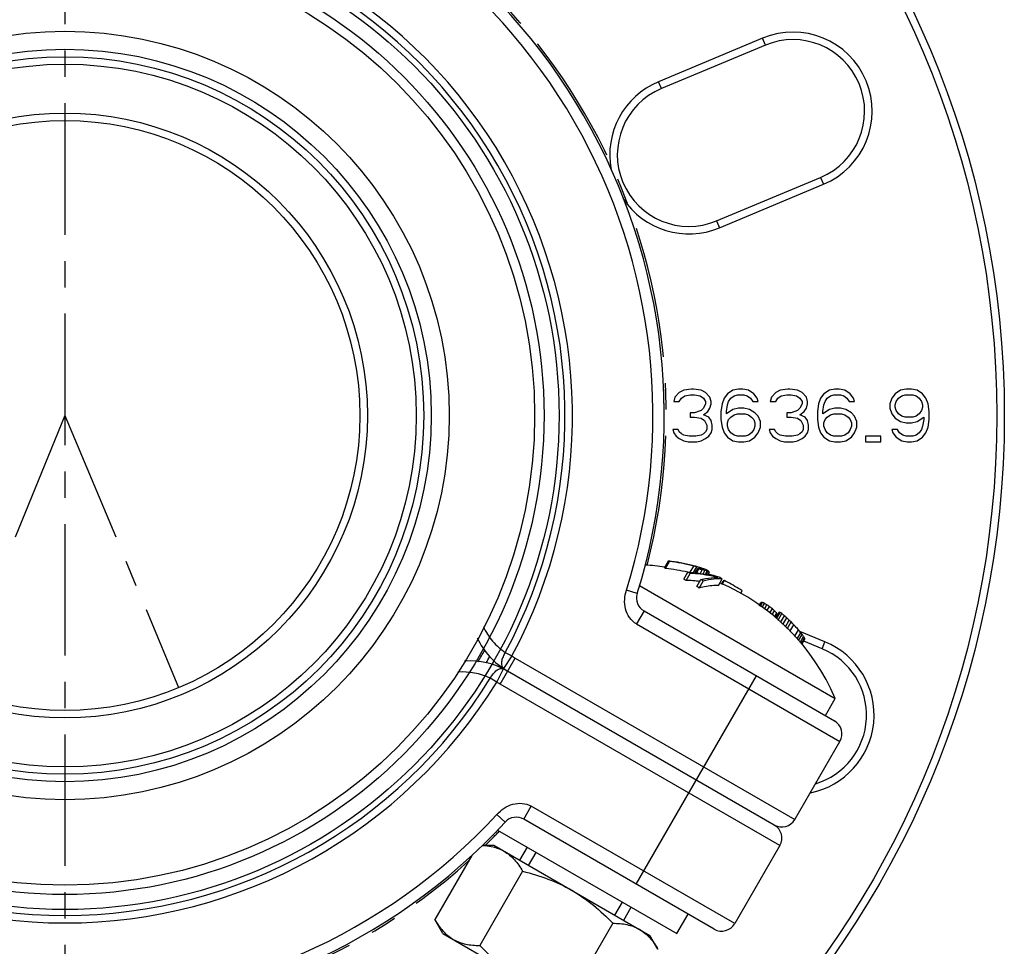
# Model space of a CAD drawing. Header units: millimetres. Extents: x 17 to 597, y 16 to 406.
# Tile 30 of 44: x 250 to 342, y 177 to 264. Entities that reach past the tile are written whole.
import ezdxf

# ---------------------------------------------------------------- set-up
doc = ezdxf.new("R2010")
doc.units = ezdxf.units.MM
doc.header["$LTSCALE"] = 32.67
doc.linetypes.add('CENTER', pattern=[0.6, 0.375, -0.075, 0.075, -0.075])
doc.layers.get('0').update_dxf_attribs({"linetype": 'CONTINUOUS'})
for name, color, linetype in [('02___PRT_ALL_AXES', 7, 'CONTINUOUS'), ('CHAMFERS', 7, 'CONTINUOUS'), ('CURVES', 7, 'CONTINUOUS'), ('DEFAULT_1', 7, 'CENTER'), ('ROUNDS', 7, 'CONTINUOUS'), ('SURFS', 7, 'CONTINUOUS')]:
    doc.layers.add(name, color=color, linetype=linetype)

msp = doc.modelspace()

# ---------------------------------------------------------------- linework, layer by layer
at = {"color": 7, "linetype": 'Continuous'}
for p, q in [((310.506023, 212.444192), (310.883125, 213.09735)), ((310.607332, 212.400284), (310.984192, 213.053025)), ((312.305765, 211.39895), (312.682968, 212.052286)), ((312.527347, 211.287551), (312.904277, 211.940413)), ((312.891012, 212.03795), (313.229719, 212.624607)), ((313.219752, 212.013647), (313.525615, 212.543416)), ((313.374527, 211.997904), (313.609696, 212.405228)), ((313.494161, 211.985736), (313.698839, 212.340249)), ((313.645214, 212.525385), (313.652346, 212.523277)), ((313.715075, 212.380595), (313.766554, 212.469759)), ((313.849904, 211.942047), (314.032956, 212.259103)), ((313.91257, 212.334409), (313.953445, 212.405207)), ((314.040847, 212.257377), (314.032956, 212.259103)), ((314.040835, 212.257342), (314.032956, 212.259103)), ((314.058315, 212.301311), (314.086563, 212.350239)), ((314.107671, 211.904506), (314.279832, 212.202698)), ((314.145744, 212.363961), (314.165913, 212.356607)), ((314.324716, 211.869558), (314.494056, 212.162864)), ((314.393866, 211.857016), (314.569296, 212.160869)), ((314.550266, 211.82865), (314.698568, 212.085517)), ((313.52799, 210.709829), (313.90492, 211.362691)), ((313.735256, 210.573633), (314.112459, 211.226969)), ((314.720178, 211.794842), (314.742983, 211.834341)), ((315.531638, 210.799968), (315.889005, 211.418946)), ((315.804492, 210.942609), (315.978599, 211.244171)), ((315.896171, 210.899106), (316.105893, 211.262354)), ((308.178145, 210.801848), (326.410053, 200.275651)), ((317.613511, 210.084198), (317.746763, 210.314997)), ((319.335108, 208.935444), (319.481289, 209.188638)), ((319.347842, 208.926655), (319.522862, 209.229799)), ((319.436225, 208.865649), (319.643153, 209.224058)), ((319.591769, 208.758287), (319.815932, 209.146548)), ((319.818718, 208.601639), (320.053974, 209.009114)), ((320.041422, 208.44792), (320.277932, 208.857568)), ((320.331286, 208.247846), (320.554379, 208.634253)), ((320.542242, 208.094343), (320.750847, 208.455658)), ((320.761349, 207.8839), (320.959205, 208.226596)), ((320.884112, 207.765992), (321.206241, 208.323937)), ((320.934082, 207.717997), (321.273449, 208.305797)), ((320.851979, 207.796854), (321.036373, 208.116233)), ((321.082543, 207.569155), (321.440298, 208.188804)), ((321.328549, 207.362869), (321.687265, 207.984183)), ((321.534591, 207.177453), (321.894306, 207.800498)), ((321.769725, 206.951751), (322.130802, 207.577155)), ((321.935206, 206.78617), (322.29735, 207.413421)), ((322.19574, 206.513786), (322.559757, 207.144283)), ((322.646589, 206.073205), (322.990029, 206.66806)), ((322.881891, 205.847206), (323.205621, 206.407924)), ((323.001507, 205.692274), (323.325797, 206.25396)), ((323.149348, 205.495552), (323.47147, 206.053485)), ((323.238167, 205.377366), (323.550964, 205.919147)), ((323.297572, 205.298321), (323.590417, 205.805543)), ((325.491308, 198.684337), (326.410053, 200.275651)), ((294.950402, 188.026974), (311.665142, 178.376715)), ((293.569077, 186.614279), (294.597262, 186.614279)), ((294.597262, 186.614279), (309.146489, 178.214279)), ((292.54981, 185.666957), (289.104504, 179.699513)), ((297.296746, 184.189408), (293.304504, 177.274642)), ((311.665142, 178.376715), (312.715142, 180.195368)), ((289.854762, 178.400028), (289.104504, 179.699513)), ((305.696746, 179.339666), (301.704504, 172.4249)), ((289.854762, 178.400028), (304.403989, 170.000028)), ((309.896746, 176.914795), (309.146489, 178.214279))]:
    msp.add_line(p, q, dxfattribs=at)
at = {"color": 2, "linetype": 'Continuous'}
for p, q in [((297.849317, 184.736704), (298.549317, 185.94914)), ((305.894433, 180.091854), (306.594433, 181.30429))]:
    msp.add_line(p, q, dxfattribs=at)
at = {"color": 7, "linetype": 'Continuous'}
msp.add_circle((254.662275, 226.644853), 34.125, dxfattribs=at)
at = {"color": 9, "linetype": 'Continuous'}
for radius in [33.422658, 32.729471]:
    msp.add_circle((254.662275, 226.644853), radius, dxfattribs=at)
at = {"color": 7, "linetype": 'Continuous'}
for centre, radius, start, end in [((308.466286, 194.311565), 18.940614, 75.74908335, 82.66902366), ((309.922137, 210.768796), 2.51906, 65.06387472, 67.57420926), ((308.569194, 194.295472), 18.912377, 76.06237435, 82.66363823), ((307.541875, 192.235007), 20.51, 81.63118136, 86.71924665), ((309.592116, 210.196703), 2.426197, 65.26391969, 67.87163241), ((308.523209, 194.200803), 18.318424, 76.88267061, 83.46720028), ((307.087444, 200.708322), 12.648929, 62.62143419, 63.74471503), ((308.593728, 194.399154), 18.805838, 75.72839775, 76.05883659), ((307.997979, 193.070981), 20.258848, 74.25703412, 75.32908496), ((307.948313, 192.79706), 20.518891, 74.22782018, 75.08460909), ((307.569945, 192.236799), 21.178687, 73.33005486, 73.75479205), ((307.492394, 192.377132), 21.049437, 72.65840941, 73.34419755), ((309.982126, 196.582392), 16.233342, 76.12873492, 77.08741901), ((312.116152, 210.262603), 2.611803, 52.70095696, 55.12108186), ((307.569973, 192.236893), 21.178589, 72.87868592, 73.3099341), ((309.898592, 195.964147), 16.811264, 76.34489144, 76.93515828), ((308.214172, 196.091698), 17.293636, 70.94500099, 71.27265147), ((307.699381, 193.481604), 19.95242, 71.87304365, 72.18154056), ((308.217509, 196.10136), 17.283414, 70.61736782, 70.94499985), ((309.906283, 195.995813), 16.778677, 75.76216704, 76.34488201), ((311.673551, 201.362748), 11.197884, 77.73929685, 78.6676866), ((307.700397, 193.484711), 19.94915, 71.65999466, 71.87304127), ((310.613979, 204.129213), 8.924355, 67.56557567, 68.02531188), ((307.701736, 193.488741), 19.944903, 71.15007484, 71.66000359), ((310.620247, 204.144397), 8.907928, 67.09980219, 67.5655713), ((311.219419, 199.375989), 13.186759, 76.58030307, 77.64552877), ((313.671261, 208.265414), 4.05767, 83.31761375, 84.62247631), ((312.820547, 210.08431), 2.595617, 59.19285247, 60.80714753), ((313.247543, 212.624902), 0.954523, 339.81345082, 340.41169941), ((313.394503, 212.572628), 0.798543, 340.41021199, 341.07795398), ((309.095116, 198.480776), 14.773343, 69.1734059, 69.92562377), ((312.992345, 204.682929), 7.629192, 78.64791441, 80.28438028), ((311.390296, 205.313262), 7.576582, 65.79954525, 67.0251307), ((314.47806, 210.139332), 2.023595, 87.41588341, 89.54708646), ((313.224116, 209.947609), 2.607686, 59.19661065, 60.80338935), ((310.789778, 204.323602), 8.690569, 63.98212091, 64.25420829), ((310.153415, 204.590961), 8.575004, 57.64073709, 58.7637581), ((310.793584, 204.331377), 8.681912, 63.27018252, 63.98218524), ((306.95111, 200.472055), 12.168376, 62.72534075, 63.89312952), ((311.993598, 197.781257), 13.516836, 82.33126321, 87.73693261), ((307.086061, 200.70912), 12.648929, 56.25528497, 57.37856581), ((310.208392, 195.207614), 17.233995, 72.33278309, 74.74479067), ((312.12376, 199.001765), 13.054452, 74.54237127, 75.66474191), ((315.601572, 206.349377), 5.078577, 91.50272216, 92.11442417), ((315.597685, 206.729596), 4.69839, 86.44513429, 91.57692608), ((309.103831, 199.996806), 13.285476, 59.28811914, 60.71188111), ((307.541875, 192.235007), 20.51, 23.08119951, 66.63020267), ((316.467121, 208.278856), 3.005286, 96.90350394, 99.35518502), ((307.311299, 194.134763), 19.253552, 61.87527497, 62.82062427), ((307.308334, 194.129953), 19.259192, 57.18029337, 61.87424156), ((306.949615, 200.472918), 12.168376, 56.10687048, 57.27465925), ((321.860864, 206.826818), 3.352696, 134.21474896, 135.21454712), ((319.456714, 206.580972), 2.649653, 85.96513652, 88.56946212), ((315.930722, 200.717295), 9.28155, 65.2540856, 66.42309369), ((312.642846, 196.447531), 14.584861, 59.46009145, 60.53990855), ((309.588121, 193.301195), 18.87519, 55.50447076, 56.32532076), ((307.37332, 192.599865), 20.756731, 50.57810776, 51.55907997), ((308.109568, 194.746607), 18.647789, 47.32047877, 48.13627541), ((311.234379, 199.590037), 13.006245, 41.60808393, 42.97219597), ((314.662628, 203.741815), 7.730469, 34.46251853, 35.46063399), ((321.00069, 207.42877), 0.918463, 72.72414613, 77.06776566), ((316.977237, 202.001332), 7.629136, 54.19685714, 55.72731451), ((317.708977, 206.868243), 3.553736, 19.65002244, 20.55931026), ((310.741399, 195.024435), 16.963698, 49.81540533, 50.89867425), ((308.358071, 192.751607), 20.241017, 48.02913056, 48.81260706), ((307.534037, 192.357663), 21.087875, 46.19647573, 47.08029383), ((307.801028, 192.834464), 20.55941, 45.16284038, 45.81371761), ((308.273757, 193.478098), 19.770038, 43.72972287, 44.81910972), ((309.400985, 194.822716), 18.027043, 41.07812179, 43.11811337), ((310.936182, 196.4588), 15.796336, 39.03813376, 40.26363688), ((312.092147, 197.609546), 14.174652, 37.57866789, 38.3681544), ((313.595386, 199.030245), 12.118702, 35.4180041, 36.58965151), ((317.721494, 202.560278), 6.727906, 29.95001442, 31.27938056), ((320.836249, 204.912723), 2.895266, 17.96118074, 20.34121757), ((254.662275, 226.644853), 45.5, 329.56070723, 330.42669972)]:
    msp.add_arc(centre, radius, start, end, dxfattribs=at)
at = {"color": 9, "linetype": 'Continuous'}
msp.add_arc((254.662275, 226.644853), 44.8, 329.20717009, 330.78345847, dxfattribs=at)
at = {"color": 7, "linetype": 'Continuous'}
for points, knots in [([(312.682968, 212.052286), (312.910842, 212.04051), (313.810247, 211.972462), (314.703257, 211.81656), (315.355981, 211.649748)], [0, 0, 0, 0, 0.25300203, 1, 1, 1, 1]), ([(315.466358, 211.553911), (315.258766, 211.606079), (314.415348, 211.796255), (313.553643, 211.904071), (312.904277, 211.940413)], [0, 0, 0, 0, 0.247616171, 1, 1, 1, 1]), ([(313.90492, 211.362691), (314.040014, 211.396653), (314.552663, 211.510386), (315.080536, 211.562944), (315.466358, 211.553911)], [0, 0, 0, 0, 0.265215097, 1, 1, 1, 1]), ([(315.414197, 211.424496), (315.309573, 211.420634), (314.871022, 211.390956), (314.43668, 211.309938), (314.112459, 211.226969)], [0, 0, 0, 0, 0.238287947, 1, 1, 1, 1]), ([(315.531638, 210.799968), (315.390407, 210.806807), (314.78466, 210.806945), (314.182084, 210.697305), (313.735256, 210.573633)], [0, 0, 0, 0, 0.233704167, 1, 1, 1, 1]), ([(293.550019, 186.601467), (293.635987, 186.596422), (293.972486, 186.570415), (294.307361, 186.516799), (294.551444, 186.456491)], [0, 0, 0, 0, 0.255128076, 1, 1, 1, 1]), ([(294.551444, 186.456491), (294.64171, 186.434188), (294.994801, 186.335468), (295.334904, 186.188402), (295.571875, 186.051586)], [0, 0, 0, 0, 0.253622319, 1, 1, 1, 1]), ([(295.571875, 186.051586), (295.749985, 185.948754), (296.092462, 185.709635), (296.707802, 185.11227), (297.076984, 184.570048), (297.296746, 184.189408)], [0, 0, 0, 0, 0.240580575, 0.485855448, 1, 1, 1, 1]), ([(297.296746, 184.189408), (298.092872, 183.992418), (299.668031, 183.521298), (301.161887, 182.824191), (301.871875, 182.414279)], [0, 0, 0, 0, 0.500094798, 1, 1, 1, 1]), ([(301.871875, 182.414279), (302.581864, 182.004367), (303.932504, 181.059204), (305.128085, 179.930636), (305.696746, 179.339666)], [0, 0, 0, 0, 0.499905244, 1, 1, 1, 1]), ([(289.104504, 179.699513), (289.324266, 179.318874), (289.693449, 178.776652), (290.308789, 178.179286), (290.651265, 177.940167), (290.829375, 177.837335)], [0, 0, 0, 0, 0.514144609, 0.759419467, 1, 1, 1, 1]), ([(305.696746, 179.339666), (306.136271, 179.339666), (306.79044, 179.291056), (307.615444, 179.056838), (307.993765, 178.879805), (308.171875, 178.776973)], [0, 0, 0, 0, 0.514144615, 0.759419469, 1, 1, 1, 1]), ([(308.171875, 178.776973), (308.349985, 178.674141), (308.692462, 178.435022), (309.307802, 177.837656), (309.676984, 177.295434), (309.896746, 176.914795)], [0, 0, 0, 0, 0.240580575, 0.485855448, 1, 1, 1, 1]), ([(290.829375, 177.837335), (291.007485, 177.734503), (291.385807, 177.55747), (292.21081, 177.323252), (292.86498, 177.274642), (293.304504, 177.274642)], [0, 0, 0, 0, 0.240580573, 0.485855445, 1, 1, 1, 1]), ([(293.304504, 177.274642), (293.873165, 176.683672), (295.068747, 175.555104), (296.419387, 174.60994), (297.129375, 174.200028)], [0, 0, 0, 0, 0.500094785, 1, 1, 1, 1])]:
    msp.add_open_spline(points, degree=3, knots=knots, dxfattribs=at)
msp.add_open_spline([(314.559495, 212.187427), (314.563194, 212.178746), (314.566435, 212.169861), (314.569296, 212.160869)], degree=3, dxfattribs=at)
at = {"layer": '02___PRT_ALL_AXES', "color": 7, "linetype": 'Continuous'}
for radius in [43.75, 35.795455]:
    msp.add_circle((254.662275, 226.644853), radius, dxfattribs=at)
at = {"layer": 'CHAMFERS', "color": 7, "linetype": 'Continuous'}
for p, q in [((297.033651, 185.207629), (297.733651, 186.420065)), ((306.710099, 179.620929), (307.410099, 180.833365))]:
    msp.add_line(p, q, dxfattribs=at)
at = {"layer": 'CURVES', "color": 9, "linetype": 'Continuous'}
for p, q in [((319.634143, 261.791617), (309.946188, 257.742724)), ((319.904069, 261.145753), (319.634143, 261.791617)), ((310.216115, 257.096861), (309.946188, 257.742724)), ((325.051848, 248.828449), (325.321774, 248.182585)), ((315.633819, 244.133692), (325.321774, 248.182585)), ((315.363893, 244.779556), (315.633819, 244.133692)), ((325.456839, 205.555319), (323.1172, 206.515756)), ((325.191011, 204.907758), (325.456839, 205.555319))]:
    msp.add_line(p, q, dxfattribs=at)
at = {"layer": 'CURVES', "color": 7, "linetype": 'Continuous'}
for p, q in [((319.904069, 261.145753), (310.216115, 257.096861)), ((315.363893, 244.779556), (325.051848, 248.828449)), ((310.458107, 229.094853), (310.428851, 229.094853)), ((310.458107, 227.752377), (310.458107, 229.094853)), ((311.887274, 228.782087), (311.478941, 228.365066)), ((312.295607, 228.990598), (311.887274, 228.782087)), ((312.09144, 228.26081), (312.39769, 228.469321)), ((313.01019, 229.094853), (312.295607, 228.990598)), ((312.39769, 228.469321), (312.908107, 228.573576)), ((312.908107, 228.573576), (313.31644, 228.573576)), ((313.214357, 229.094853), (313.01019, 229.094853)), ((313.92894, 228.990598), (313.214357, 229.094853)), ((313.31644, 228.573576), (313.826857, 228.469321)), ((313.826857, 228.469321), (314.133107, 228.26081)), ((314.337274, 228.782087), (313.92894, 228.990598)), ((314.745607, 228.365066), (314.337274, 228.782087)), ((316.378941, 228.677832), (316.072691, 228.26081)), ((316.889357, 228.990598), (316.378941, 228.677832)), ((316.685191, 228.26081), (316.991441, 228.469321)), ((317.399774, 229.094853), (316.889357, 228.990598)), ((316.991441, 228.469321), (317.297691, 228.573576)), ((317.297691, 228.573576), (317.910191, 228.573576)), ((317.808107, 229.094853), (317.399774, 229.094853)), ((318.318524, 228.990598), (317.808107, 229.094853)), ((317.910191, 228.573576), (318.216441, 228.469321)), ((318.216441, 228.469321), (318.522691, 228.26081)), ((318.828941, 228.677832), (318.318524, 228.990598)), ((319.13519, 228.26081), (318.828941, 228.677832)), ((320.870607, 228.782087), (320.462274, 228.365066)), ((321.27894, 228.990598), (320.870607, 228.782087)), ((321.074774, 228.26081), (321.381024, 228.469321)), ((321.993524, 229.094853), (321.27894, 228.990598)), ((321.381024, 228.469321), (321.89144, 228.573576)), ((321.89144, 228.573576), (322.299774, 228.573576)), ((322.19769, 229.094853), (321.993524, 229.094853)), ((322.912274, 228.990598), (322.19769, 229.094853)), ((322.299774, 228.573576), (322.81019, 228.469321)), ((322.81019, 228.469321), (323.11644, 228.26081)), ((323.320607, 228.782087), (322.912274, 228.990598)), ((323.72894, 228.365066), (323.320607, 228.782087)), ((325.362274, 228.677832), (325.056024, 228.26081)), ((325.87269, 228.990598), (325.362274, 228.677832)), ((325.668524, 228.26081), (325.974774, 228.469321)), ((326.383107, 229.094853), (325.87269, 228.990598)), ((325.974774, 228.469321), (326.281024, 228.573576)), ((326.281024, 228.573576), (326.893524, 228.573576)), ((326.79144, 229.094853), (326.383107, 229.094853)), ((327.301857, 228.990598), (326.79144, 229.094853)), ((326.893524, 228.573576), (327.199774, 228.469321)), ((327.199774, 228.469321), (327.506024, 228.26081)), ((327.812274, 228.677832), (327.301857, 228.990598)), ((328.118524, 228.26081), (327.812274, 228.677832)), ((331.997691, 228.677832), (331.691441, 228.26081)), ((332.508107, 228.990598), (331.997691, 228.677832)), ((332.303941, 228.26081), (332.610191, 228.469321)), ((333.018523, 229.094853), (332.508107, 228.990598)), ((332.610191, 228.469321), (332.916441, 228.573576)), ((332.916441, 228.573576), (333.631023, 228.573576)), ((333.528941, 229.094853), (333.018523, 229.094853)), ((334.039357, 228.990598), (333.528941, 229.094853)), ((333.631023, 228.573576), (333.937273, 228.469321)), ((333.937273, 228.469321), (334.243523, 228.26081)), ((334.549773, 228.677832), (334.039357, 228.990598)), ((334.856023, 228.26081), (334.549773, 228.677832)), ((311.478941, 228.365066), (311.376857, 227.948044)), ((311.376857, 227.948044), (311.887274, 227.948044)), ((311.887274, 227.948044), (312.09144, 228.26081)), ((314.133107, 228.26081), (314.337274, 227.948044)), ((314.337274, 227.739534), (314.133107, 227.322512)), ((314.337274, 227.948044), (314.337274, 227.739534)), ((314.847691, 227.948044), (314.745607, 228.365066)), ((314.745607, 227.322512), (314.847691, 227.739534)), ((314.847691, 227.739534), (314.847691, 227.948044)), ((315.868524, 227.739534), (315.766441, 227.009746)), ((316.072691, 228.26081), (315.868524, 227.739534)), ((316.276857, 227.009746), (316.378941, 227.635278)), ((316.378941, 227.635278), (316.481024, 227.948044)), ((316.481024, 227.948044), (316.685191, 228.26081)), ((318.522691, 228.26081), (318.726857, 227.948044)), ((318.726857, 227.948044), (319.237274, 227.948044)), ((319.237274, 227.948044), (319.13519, 228.26081)), ((320.462274, 228.365066), (320.36019, 227.948044)), ((320.36019, 227.948044), (320.870607, 227.948044)), ((320.870607, 227.948044), (321.074774, 228.26081)), ((323.11644, 228.26081), (323.320607, 227.948044)), ((323.320607, 227.739534), (323.11644, 227.322512)), ((323.320607, 227.948044), (323.320607, 227.739534)), ((323.831024, 227.948044), (323.72894, 228.365066)), ((323.72894, 227.322512), (323.831024, 227.739534)), ((323.831024, 227.739534), (323.831024, 227.948044)), ((324.851857, 227.739534), (324.749774, 227.009746)), ((325.056024, 228.26081), (324.851857, 227.739534)), ((325.26019, 227.009746), (325.362274, 227.635278)), ((325.362274, 227.635278), (325.464357, 227.948044)), ((325.464357, 227.948044), (325.668524, 228.26081)), ((327.506024, 228.26081), (327.71019, 227.948044)), ((327.71019, 227.948044), (328.220607, 227.948044)), ((328.220607, 227.948044), (328.118524, 228.26081)), ((331.691441, 228.26081), (331.487273, 227.739534)), ((331.487273, 227.739534), (331.487273, 227.322512)), ((331.997691, 227.635278), (332.099773, 227.948044)), ((331.997691, 227.426768), (331.997691, 227.635278)), ((332.099773, 227.948044), (332.303941, 228.26081)), ((334.243523, 228.26081), (334.447691, 227.948044)), ((334.447691, 227.948044), (334.549773, 227.635278)), ((334.549773, 227.635278), (334.549773, 227.426768)), ((335.060191, 227.739534), (334.856023, 228.26081)), ((335.162273, 227.009746), (335.060191, 227.739534)), ((313.31644, 226.905491), (312.908107, 226.905491)), ((312.908107, 226.905491), (312.908107, 226.48847)), ((313.92894, 227.114002), (313.31644, 226.905491)), ((314.133107, 227.322512), (313.92894, 227.114002)), ((314.133107, 226.696981), (314.541441, 227.009746)), ((314.643524, 226.48847), (314.133107, 226.696981)), ((314.541441, 227.009746), (314.745607, 227.322512)), ((315.766441, 227.009746), (315.766441, 226.279959)), ((316.889357, 227.218257), (316.276857, 226.801236)), ((316.276857, 226.801236), (316.276857, 227.009746)), ((316.685191, 226.48847), (316.991441, 226.696981)), ((317.399774, 227.322512), (316.889357, 227.218257)), ((316.991441, 226.696981), (317.297691, 226.801236)), ((317.297691, 226.801236), (318.012274, 226.801236)), ((317.910191, 227.322512), (317.399774, 227.322512)), ((318.420607, 227.218257), (317.910191, 227.322512)), ((318.012274, 226.801236), (318.318524, 226.696981)), ((318.318524, 226.696981), (318.624774, 226.48847)), ((318.931024, 226.905491), (318.420607, 227.218257)), ((319.237274, 226.592725), (318.931024, 226.905491)), ((319.44144, 226.071449), (319.237274, 226.592725)), ((322.299774, 226.905491), (321.89144, 226.905491)), ((321.89144, 226.905491), (321.89144, 226.48847)), ((322.912274, 227.114002), (322.299774, 226.905491)), ((323.11644, 227.322512), (322.912274, 227.114002)), ((323.11644, 226.696981), (323.524774, 227.009746)), ((323.626857, 226.48847), (323.11644, 226.696981)), ((323.524774, 227.009746), (323.72894, 227.322512)), ((324.749774, 227.009746), (324.749774, 226.279959)), ((325.87269, 227.218257), (325.26019, 226.801236)), ((325.26019, 226.801236), (325.26019, 227.009746)), ((325.668524, 226.48847), (325.974774, 226.696981)), ((326.383107, 227.322512), (325.87269, 227.218257)), ((325.974774, 226.696981), (326.281024, 226.801236)), ((326.281024, 226.801236), (326.995607, 226.801236)), ((326.893524, 227.322512), (326.383107, 227.322512)), ((327.40394, 227.218257), (326.893524, 227.322512)), ((326.995607, 226.801236), (327.301857, 226.696981)), ((327.301857, 226.696981), (327.608107, 226.48847)), ((327.914357, 226.905491), (327.40394, 227.218257)), ((328.220607, 226.592725), (327.914357, 226.905491)), ((328.424774, 226.071449), (328.220607, 226.592725)), ((331.487273, 227.322512), (331.691441, 226.801236)), ((331.691441, 226.801236), (331.997691, 226.384215)), ((332.099773, 227.114002), (331.997691, 227.426768)), ((332.303941, 226.801236), (332.099773, 227.114002)), ((332.610191, 226.592725), (332.303941, 226.801236)), ((332.916441, 226.48847), (332.610191, 226.592725)), ((333.937273, 226.592725), (333.631023, 226.48847)), ((334.243523, 226.801236), (333.937273, 226.592725)), ((334.447691, 227.114002), (334.243523, 226.801236)), ((334.549773, 227.426768), (334.447691, 227.114002)), ((335.162273, 226.279959), (335.162273, 227.009746)), ((312.908107, 226.48847), (313.31644, 226.48847)), ((313.31644, 226.48847), (313.92894, 226.384215)), ((313.92894, 226.384215), (314.235191, 226.175704)), ((314.235191, 226.175704), (314.439357, 225.758683)), ((314.439357, 225.758683), (314.439357, 225.341661)), ((314.847691, 226.175704), (314.643524, 226.48847)), ((314.949774, 225.758683), (314.847691, 226.175704)), ((314.949774, 225.341661), (314.949774, 225.758683)), ((315.766441, 226.279959), (315.868524, 225.550172)), ((316.378941, 225.967193), (316.481024, 226.279959)), ((316.378941, 225.654427), (316.378941, 225.967193)), ((316.481024, 225.341661), (316.378941, 225.654427)), ((316.481024, 226.279959), (316.685191, 226.48847)), ((318.624774, 226.48847), (318.828941, 226.279959)), ((318.828941, 226.279959), (318.931024, 225.967193)), ((318.931024, 225.654427), (318.828941, 225.341661)), ((318.931024, 225.967193), (318.931024, 225.654427)), ((319.44144, 225.550172), (319.44144, 226.071449)), ((321.89144, 226.48847), (322.299774, 226.48847)), ((322.299774, 226.48847), (322.912274, 226.384215)), ((322.912274, 226.384215), (323.218524, 226.175704)), ((323.218524, 226.175704), (323.42269, 225.758683)), ((323.42269, 225.758683), (323.42269, 225.341661)), ((323.831024, 226.175704), (323.626857, 226.48847)), ((323.933107, 225.758683), (323.831024, 226.175704)), ((323.933107, 225.341661), (323.933107, 225.758683)), ((324.749774, 226.279959), (324.851857, 225.550172)), ((325.362274, 225.967193), (325.464357, 226.279959)), ((325.362274, 225.654427), (325.362274, 225.967193)), ((325.464357, 225.341661), (325.362274, 225.654427)), ((325.464357, 226.279959), (325.668524, 226.48847)), ((327.608107, 226.48847), (327.812274, 226.279959)), ((327.812274, 226.279959), (327.914357, 225.967193)), ((327.914357, 225.654427), (327.812274, 225.341661)), ((327.914357, 225.967193), (327.914357, 225.654427)), ((328.424774, 225.550172), (328.424774, 226.071449)), ((331.997691, 226.384215), (332.508107, 226.071449)), ((332.508107, 226.071449), (333.018523, 225.967193)), ((333.631023, 226.48847), (332.916441, 226.48847)), ((333.018523, 225.967193), (333.528941, 225.967193)), ((333.528941, 225.967193), (334.039357, 226.071449)), ((334.039357, 226.071449), (334.651857, 226.48847)), ((334.549773, 225.654427), (334.447691, 225.341661)), ((334.651857, 226.279959), (334.549773, 225.654427)), ((334.651857, 226.48847), (334.651857, 226.279959)), ((335.060191, 225.550172), (335.162273, 226.279959)), ((310.458107, 224.194853), (310.458107, 224.840982)), ((311.78519, 225.341661), (311.274774, 225.341661)), ((311.274774, 225.341661), (311.376857, 225.028895)), ((311.376857, 225.028895), (311.581024, 224.716129)), ((311.581024, 224.716129), (311.887274, 224.507619)), ((311.887274, 225.133151), (311.78519, 225.341661)), ((312.09144, 224.92464), (311.887274, 225.133151)), ((312.295607, 224.820385), (312.09144, 224.92464)), ((312.806024, 224.716129), (312.295607, 224.820385)), ((313.418524, 224.716129), (312.806024, 224.716129)), ((313.92894, 224.820385), (313.418524, 224.716129)), ((314.133107, 224.92464), (313.92894, 224.820385)), ((314.337274, 225.133151), (314.133107, 224.92464)), ((314.439357, 225.341661), (314.337274, 225.133151)), ((314.337274, 224.507619), (314.643524, 224.716129)), ((314.643524, 224.716129), (314.847691, 225.028895)), ((314.847691, 225.028895), (314.949774, 225.341661)), ((315.868524, 225.550172), (316.072691, 225.028895)), ((316.072691, 225.028895), (316.378941, 224.611874)), ((316.685191, 225.028895), (316.481024, 225.341661)), ((316.991441, 224.820385), (316.685191, 225.028895)), ((317.297691, 224.716129), (316.991441, 224.820385)), ((318.012274, 224.716129), (317.297691, 224.716129)), ((318.318524, 224.820385), (318.012274, 224.716129)), ((318.624774, 225.028895), (318.318524, 224.820385)), ((318.828941, 225.341661), (318.624774, 225.028895)), ((318.931024, 224.611874), (319.237274, 225.028895)), ((319.237274, 225.028895), (319.44144, 225.550172)), ((320.768524, 225.341661), (320.258107, 225.341661)), ((320.258107, 225.341661), (320.36019, 225.028895)), ((320.36019, 225.028895), (320.564357, 224.716129)), ((320.564357, 224.716129), (320.870607, 224.507619)), ((320.870607, 225.133151), (320.768524, 225.341661)), ((321.074774, 224.92464), (320.870607, 225.133151)), ((321.27894, 224.820385), (321.074774, 224.92464)), ((321.789357, 224.716129), (321.27894, 224.820385)), ((322.401857, 224.716129), (321.789357, 224.716129)), ((322.912274, 224.820385), (322.401857, 224.716129)), ((323.11644, 224.92464), (322.912274, 224.820385)), ((323.320607, 225.133151), (323.11644, 224.92464)), ((323.42269, 225.341661), (323.320607, 225.133151)), ((323.320607, 224.507619), (323.626857, 224.716129)), ((323.626857, 224.716129), (323.831024, 225.028895)), ((323.831024, 225.028895), (323.933107, 225.341661)), ((324.851857, 225.550172), (325.056024, 225.028895)), ((325.056024, 225.028895), (325.362274, 224.611874)), ((325.668524, 225.028895), (325.464357, 225.341661)), ((325.974774, 224.820385), (325.668524, 225.028895)), ((326.281024, 224.716129), (325.974774, 224.820385)), ((326.995607, 224.716129), (326.281024, 224.716129)), ((327.301857, 224.820385), (326.995607, 224.716129)), ((327.608107, 225.028895), (327.301857, 224.820385)), ((327.812274, 225.341661), (327.608107, 225.028895)), ((327.914357, 224.611874), (328.220607, 225.028895)), ((328.220607, 225.028895), (328.424774, 225.550172)), ((330.670607, 224.716129), (329.241441, 224.716129)), ((329.241441, 224.716129), (329.241441, 224.194853)), ((330.670607, 224.194853), (330.670607, 224.716129)), ((332.201857, 225.341661), (331.691441, 225.341661)), ((331.691441, 225.341661), (331.793523, 225.028895)), ((331.793523, 225.028895), (332.099773, 224.611874)), ((332.406023, 225.028895), (332.201857, 225.341661)), ((332.712273, 224.820385), (332.406023, 225.028895)), ((333.018523, 224.716129), (332.712273, 224.820385)), ((333.631023, 224.716129), (333.018523, 224.716129)), ((333.937273, 224.820385), (333.631023, 224.716129)), ((334.243523, 225.028895), (333.937273, 224.820385)), ((334.447691, 225.341661), (334.243523, 225.028895)), ((334.549773, 224.611874), (334.856023, 225.028895)), ((334.856023, 225.028895), (335.060191, 225.550172)), ((310.426675, 224.194853), (310.458107, 224.194853)), ((311.887274, 224.507619), (312.295607, 224.299108)), ((312.295607, 224.299108), (312.70394, 224.194853)), ((312.70394, 224.194853), (313.520607, 224.194853)), ((313.520607, 224.194853), (313.92894, 224.299108)), ((313.92894, 224.299108), (314.337274, 224.507619)), ((316.378941, 224.611874), (316.889357, 224.299108)), ((316.889357, 224.299108), (317.399774, 224.194853)), ((317.399774, 224.194853), (317.910191, 224.194853)), ((317.910191, 224.194853), (318.420607, 224.299108)), ((318.420607, 224.299108), (318.931024, 224.611874)), ((320.870607, 224.507619), (321.27894, 224.299108)), ((321.27894, 224.299108), (321.687274, 224.194853)), ((321.687274, 224.194853), (322.50394, 224.194853)), ((322.50394, 224.194853), (322.912274, 224.299108)), ((322.912274, 224.299108), (323.320607, 224.507619)), ((325.362274, 224.611874), (325.87269, 224.299108)), ((325.87269, 224.299108), (326.383107, 224.194853)), ((326.383107, 224.194853), (326.893524, 224.194853)), ((326.893524, 224.194853), (327.40394, 224.299108)), ((327.40394, 224.299108), (327.914357, 224.611874)), ((329.241441, 224.194853), (330.670607, 224.194853)), ((332.099773, 224.611874), (332.610191, 224.299108)), ((332.610191, 224.299108), (333.120607, 224.194853)), ((333.120607, 224.194853), (333.528941, 224.194853)), ((333.528941, 224.194853), (334.039357, 224.299108)), ((334.039357, 224.299108), (334.549773, 224.611874)), ((325.191011, 204.907758), (323.47806, 205.610935))]:
    msp.add_line(p, q, dxfattribs=at)
at = {"layer": 'CURVES', "color": 2, "linetype": 'CENTER'}
for q in [(244.236064, 201.246434), (265.247675, 201.316723)]:
    msp.add_line((254.662275, 226.644853), q, dxfattribs=at)
at = {"layer": 'CURVES', "color": 7, "linetype": 'Continuous'}
for radius in [87.5, 27.475]:
    msp.add_circle((254.662275, 226.644853), radius, dxfattribs=at)
at = {"layer": 'CURVES', "color": 9, "linetype": 'Continuous'}
for radius in [86.8, 28.175]:
    msp.add_circle((254.662275, 226.644853), radius, dxfattribs=at)
at = {"layer": 'CURVES', "color": 2, "linetype": 'CENTER'}
for start, end in [(345.54224935, 72.17559627), (314.35776725, 316.2585806), (225.54224935, 312.17559627)]:
    msp.add_arc((254.662275, 226.644853), 56, start, end, dxfattribs=at)
at = {"layer": 'CURVES', "color": 9, "linetype": 'Continuous'}
for centre, start, end in [((322.477959, 254.987101), 292.68154162, 112.68154162), ((312.790004, 250.938208), 112.68154162, 190.99523488), ((312.790004, 250.938208), 213.38037811, 292.68154162), ((322.6562, 198.732919), 281.32654478, 67.68154162)]:
    msp.add_arc(centre, 7.374871, start, end, dxfattribs=at)
at = {"layer": 'CURVES', "color": 7, "linetype": 'Continuous'}
for centre, radius, start, end in [((322.477959, 254.987101), 6.674871, 292.68154162, 112.68154162), ((312.790004, 250.938208), 6.674871, 112.68154162, 292.68154162), ((322.6562, 198.732919), 6.674871, 286.81318075, 67.68154162), ((254.662275, 226.644853), 45.5, 329.5607072, 330.42669964)]:
    msp.add_arc(centre, radius, start, end, dxfattribs=at)
at = {"layer": 'DEFAULT_1', "color": 9, "linetype": 'CENTER'}
msp.add_line((254.662275, 334.144853), (254.662275, 134.144853), dxfattribs=at)
at = {"layer": 'ROUNDS', "color": 9, "linetype": 'Continuous'}
for p, q in [((307.967533, 210.06233), (306.964926, 210.374227)), ((308.604342, 208.434032), (307.904342, 207.221596)), ((307.904342, 207.221596), (326.852449, 196.281902)), ((295.67485, 204.57199), (296.291248, 204.240246)), ((295.196505, 201.625824), (296.596505, 204.050695)), ((296.291248, 204.240246), (295.514934, 203.075198)), ((296.596505, 204.050695), (322.652449, 189.007288)), ((294.87972, 201.795408), (295.500524, 203.05024)), ((294.87972, 201.795408), (294.284223, 202.163352)), ((307.8654, 182.995368), (319.0654, 202.394337)), ((321.252449, 186.582417), (295.196505, 201.625824)), ((297.404342, 189.035063), (298.104342, 190.247498)), ((317.052449, 179.307804), (298.104342, 190.247498)), ((295.67579, 188.772406), (294.904376, 189.484741))]:
    msp.add_line(p, q, dxfattribs=at)
at = {"layer": 'ROUNDS', "color": 7, "linetype": 'Continuous'}
for p, q in [((308.604342, 208.434032), (326.340013, 198.194337)), ((320.740013, 188.494853), (295.896505, 202.838259)), ((322.652449, 189.007288), (326.852449, 196.281902)), ((297.395991, 189.039846), (297.39468, 189.040614)), ((315.140013, 178.795368), (297.404342, 189.035063)), ((321.252449, 186.582417), (317.052449, 179.307804))]:
    msp.add_line(p, q, dxfattribs=at)
for centre, radius, start, end in [((254.662275, 226.644853), 55.825, 342.71981025, 77.28018975), ((309.304342, 209.646467), 1.4, 162.71981025, 240), ((299.396505, 208.900437), 7, 205.11215542, 240), ((292.396505, 196.776081), 7, 60, 94.30395785), ((325.640013, 196.981902), 1.4, 330, 60), ((296.704342, 187.822627), 1.4, 60, 137.28018975), ((321.440013, 189.707288), 1.4, 240, 330), ((254.662275, 226.644853), 55.825, 222.71981025, 317.28018975), ((320.040013, 187.282417), 1.4, 330, 60), ((315.840013, 180.007804), 1.4, 240, 330)]:
    msp.add_arc(centre, radius, start, end, dxfattribs=at)
at = {"layer": 'ROUNDS', "color": 9, "linetype": 'Continuous'}
for centre, radius, start, end in [((254.662275, 226.644853), 54.775, 342.71981025, 77.28018975), ((254.662275, 226.644853), 47.275129, 91.71097592, 208.28902408), ((254.662275, 226.644853), 47.275129, 331.71097592, 88.28902408), ((254.662275, 226.644853), 46.575129, 91.71097592, 208.28902408), ((254.662275, 226.644853), 46.575129, 331.71097592, 88.28902408), ((299.396505, 208.900437), 5.6, 236.32301798, 240), ((291.766857, 197.100078), 5.654544, 63.56429358, 95.02193552), ((254.662275, 226.644853), 47.275129, 211.71097592, 328.28902408), ((254.662275, 226.644853), 46.575129, 211.71097592, 328.28902408), ((292.396505, 196.776081), 5.6, 60, 63.67698202), ((254.662275, 226.644853), 54.775, 222.71981025, 317.28018975)]:
    msp.add_arc(centre, radius, start, end, dxfattribs=at)
for points, knots in [([(307.904342, 207.221596), (307.64981, 207.368547), (307.208674, 207.79034), (306.838129, 208.6109), (306.755248, 209.507325), (306.877177, 210.092155), (306.964926, 210.374227)], [0, 0, 0, 0, 0.249309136, 0.499220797, 0.749419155, 1, 1, 1, 1]), ([(293.639943, 206.973875), (293.858641, 206.483752), (294.433724, 205.573687), (295.239092, 204.86149), (295.67485, 204.57199)], [0, 0, 0, 0, 0.506388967, 1, 1, 1, 1]), ([(295.67485, 204.57199), (295.59504, 204.445917), (295.460996, 204.192522), (295.337955, 203.809903), (295.306009, 203.468321), (295.359607, 203.262272), (295.407855, 203.186251)], [0, 0, 0, 0, 0.304921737, 0.582795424, 0.816000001, 1, 1, 1, 1]), ([(294.284223, 202.163352), (294.364544, 202.316573), (294.542247, 202.59191), (294.819662, 202.873731), (295.053326, 203.01989), (295.214587, 203.080568), (295.366865, 203.094969), (295.460341, 203.070119), (295.500524, 203.05024)], [0, 0, 0, 0, 0.319541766, 0.601701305, 0.721698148, 0.826190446, 0.917192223, 1, 1, 1, 1]), ([(295.407855, 203.186251), (295.414999, 203.174995), (295.444676, 203.132728), (295.483061, 203.096436), (295.514934, 203.075198)], [0, 0, 0, 0, 0.25820225, 1, 1, 1, 1]), ([(294.904376, 189.484741), (295.104783, 189.70177), (295.550296, 190.099778), (296.368063, 190.476214), (297.263962, 190.565593), (297.849813, 190.394454), (298.104342, 190.247498)], [0, 0, 0, 0, 0.250580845, 0.500779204, 0.750690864, 1, 1, 1, 1])]:
    msp.add_open_spline(points, degree=3, knots=knots, dxfattribs=at)
at = {"layer": 'SURFS', "color": 7, "linetype": 'Continuous'}
for radius in [46.025, 44.625]:
    msp.add_circle((254.662275, 226.644853), radius, dxfattribs=at)

doc.saveas('drawing.dxf')
